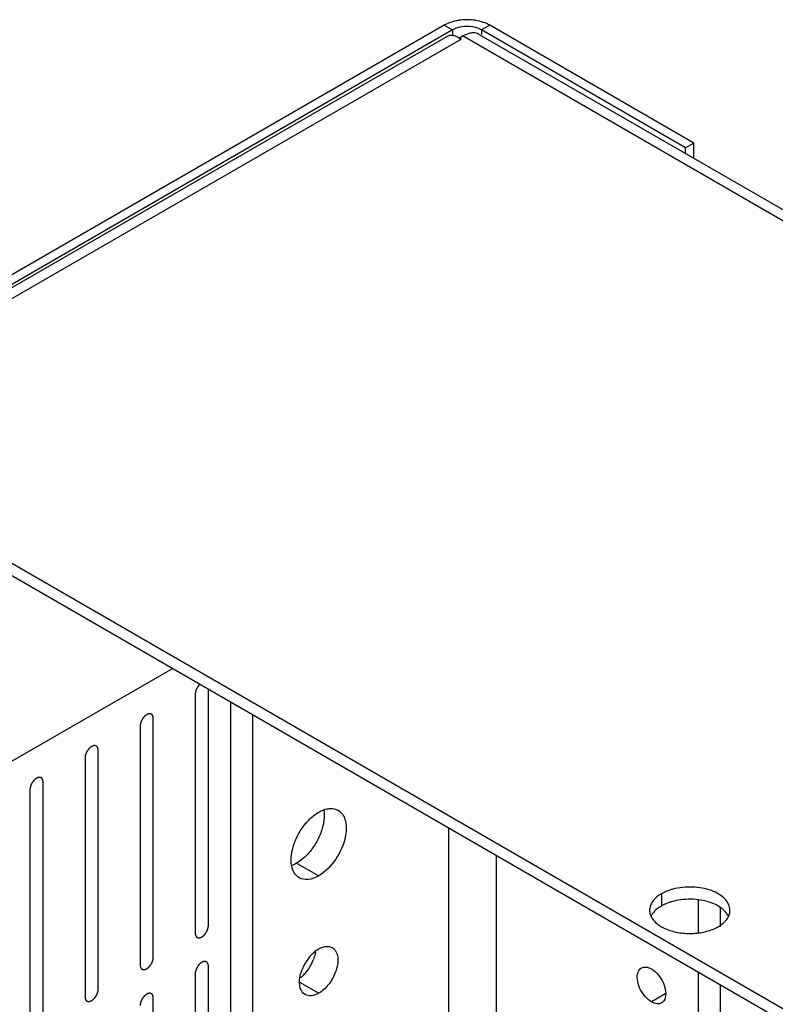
# Model space of a CAD drawing. Header units: inches. Extents: x 3 to 177, y 3 to 114.
# Tile 94 of 95: x 154.46 to 156.48, y 98.01 to 100.65. Entities that reach past the tile are written whole.
import ezdxf

# ---------------------------------------------------------------- set-up
doc = ezdxf.new("R2010")
doc.units = ezdxf.units.IN
doc.header["$LTSCALE"] = 9.973333
doc.header["$MEASUREMENT"] = 0
doc.layers.get('0').update_dxf_attribs({"linetype": 'CONTINUOUS'})
doc.layers.add('03_ALL_AXES', color=7, linetype='CONTINUOUS')
doc.layers.add('08_ALL_COSMETICS', color=7, linetype='CONTINUOUS')

msp = doc.modelspace()

# ---------------------------------------------------------------- linework, layer by layer
at = {"color": 7, "linetype": 'Continuous'}
for p, q in [((155.5943, 100.6315), (146.2879, 95.2584)), ((155.5943, 100.6315), (155.6165, 100.6187)), ((155.716, 100.6315), (155.6938, 100.6187)), ((156.2628, 100.3158), (155.716, 100.6315)), ((155.6165, 100.6187), (146.3101, 95.2457)), ((146.3594, 95.2657), (155.6028, 100.6023)), ((155.6165, 100.6187), (155.6165, 100.6023)), ((155.6448, 100.6024), (155.6349, 100.5966)), ((155.6349, 100.5966), (155.6349, 100.5942)), ((155.6391, 100.5942), (155.6349, 100.5966)), ((155.6448, 100.6024), (165.846, 94.7128)), ((155.6878, 100.6066), (165.889, 94.7171)), ((155.6938, 100.6187), (155.6938, 100.6066)), ((156.2406, 100.303), (155.6938, 100.6187)), ((146.4091, 95.2653), (155.6391, 100.5942)), ((156.2628, 100.3158), (156.2406, 100.303)), ((156.2628, 100.2746), (156.2628, 100.3158)), ((156.2406, 100.2874), (156.2406, 100.303)), ((154.8668, 98.9088), (149.0614, 95.5571)), ((155.0221, 92.1159), (155.0221, 98.8192)), ((155.081, 92.0818), (155.081, 98.7851)), ((155.6061, 91.7786), (155.6061, 98.482)), ((155.7344, 91.7046), (155.7344, 98.4079)), ((156.2741, 98.2888), (156.2741, 98.2012)), ((156.333, 98.2681), (156.333, 98.2171)), ((156.2741, 98.0963), (156.2741, 91.393)), ((156.333, 98.0623), (156.333, 91.359))]:
    msp.add_line(p, q, dxfattribs=at)
for centre, radius, start, end in [((155.6552, 100.5008), 0.1453, 81.1867, 98.8136), ((155.6552, 100.5356), 0.0923, 81.1867, 98.8136), ((155.6029, 100.532), 0.072, 63.1363, 64.7848), ((155.6004, 100.5272), 0.0774, 59.976, 63.1179)]:
    msp.add_arc(centre, radius, start, end, dxfattribs=at)
for points in [[(155.6089, 100.6382), (155.6039, 100.6364), (155.599, 100.6342), (155.5943, 100.6315)], [(155.6244, 100.6225), (155.6217, 100.6214), (155.619, 100.6202), (155.6165, 100.6187)], [(155.641, 100.6269), (155.6354, 100.626), (155.6297, 100.6245), (155.6244, 100.6225)], [(155.6995, 100.6389), (155.6924, 100.6414), (155.6849, 100.6432), (155.6774, 100.6443)]]:
    msp.add_open_spline(points, degree=3, dxfattribs=at)
for points, knots in [([(155.6329, 100.6443), (155.6308, 100.644), (155.6227, 100.6425), (155.6147, 100.6403), (155.6089, 100.6382)], [0, 0, 0, 0, 0.257481, 1, 1, 1, 1]), ([(155.6938, 100.6187), (155.6921, 100.6197), (155.6843, 100.6236), (155.6759, 100.6258), (155.6693, 100.6269)], [0, 0, 0, 0, 0.231066, 1, 1, 1, 1]), ([(155.716, 100.6315), (155.7147, 100.6322), (155.7094, 100.6351), (155.7039, 100.6374), (155.6995, 100.6389)], [0, 0, 0, 0, 0.238751, 1, 1, 1, 1]), ([(155.6028, 100.6023), (155.6068, 100.6046), (155.6151, 100.6054), (155.6254, 100.602), (155.6308, 100.599), (155.6335, 100.5971)], [0, 0, 0, 0, 0.430752, 0.694833, 1, 1, 1, 1]), ([(155.6681, 100.6105), (155.6662, 100.6103), (155.658, 100.6089), (155.6503, 100.6055), (155.6448, 100.6024)], [0, 0, 0, 0, 0.230658, 1, 1, 1, 1]), ([(155.6878, 100.6066), (155.6864, 100.6074), (155.6802, 100.6103), (155.6732, 100.611), (155.6681, 100.6105)], [0, 0, 0, 0, 0.240575, 1, 1, 1, 1])]:
    msp.add_open_spline(points, degree=3, knots=knots, dxfattribs=at)
at = {"layer": '03_ALL_AXES', "color": 7, "linetype": 'Continuous'}
for p, q in [((154.3218, 99.2561), (163.5142, 93.949)), ((154.3218, 99.2235), (163.4859, 93.9327)), ((155.1988, 98.3872), (155.2578, 98.3532)), ((156.1756, 98.305), (156.1756, 98.2724)), ((155.2064, 98.0685), (155.2578, 98.0388)), ((156.1874, 98.0377), (156.1492, 98.0157))]:
    msp.add_line(p, q, dxfattribs=at)
for centre, radius, start, end in [((156.1802, 98.2611), 0.0361, 171.4042, 180.0281), ((156.3233, 98.2611), 0.0361, 351.4042, 0.0281), ((155.3282, 98.0575), 0.1232, 141.2221, 158.7782), ((155.1285, 98.1728), 0.1232, 321.2221, 338.7782), ((155.1385, 98.1648), 0.1104, 314.204, 321.2051), ((155.1468, 98.1563), 0.0986, 309.5335, 314.1947)]:
    msp.add_arc(centre, radius, start, end, dxfattribs=at)
for points, knots in [([(155.2258, 98.4966), (155.2282, 98.4994), (155.2378, 98.5096), (155.2489, 98.5184), (155.2578, 98.5236)], [0, 0, 0, 0, 0.265662, 1, 1, 1, 1]), ([(155.2716, 98.5283), (155.272, 98.5257), (155.2732, 98.5146), (155.2723, 98.5034), (155.2708, 98.495)], [0, 0, 0, 0, 0.232633, 1, 1, 1, 1]), ([(155.2711, 98.5298), (155.2727, 98.5304), (155.2787, 98.5324), (155.2851, 98.5335), (155.2898, 98.5336)], [0, 0, 0, 0, 0.264553, 1, 1, 1, 1]), ([(155.2898, 98.5336), (155.2916, 98.5336), (155.2986, 98.5334), (155.3055, 98.5313), (155.3099, 98.5287)], [0, 0, 0, 0, 0.262582, 1, 1, 1, 1]), ([(155.3099, 98.5287), (155.3144, 98.5262), (155.3226, 98.5185), (155.3298, 98.5023), (155.3323, 98.4824), (155.331, 98.4683), (155.3297, 98.4609)], [0, 0, 0, 0, 0.206058, 0.435043, 0.699368, 1, 1, 1, 1]), ([(155.2001, 98.4582), (155.2052, 98.4686), (155.2134, 98.4819), (155.2232, 98.4938), (155.2258, 98.4966)], [0, 0, 0, 0, 0.75367, 1, 1, 1, 1]), ([(155.2708, 98.495), (155.2701, 98.4914), (155.2669, 98.4768), (155.2615, 98.4628), (155.2565, 98.4526)], [0, 0, 0, 0, 0.239985, 1, 1, 1, 1]), ([(155.3297, 98.4609), (155.3257, 98.4387), (155.3077, 98.3972), (155.2764, 98.3639), (155.2578, 98.3532)], [0, 0, 0, 0, 0.512472, 1, 1, 1, 1]), ([(155.1858, 98.4158), (155.1865, 98.4193), (155.1897, 98.4339), (155.1951, 98.448), (155.2001, 98.4582)], [0, 0, 0, 0, 0.239985, 1, 1, 1, 1]), ([(155.2565, 98.4526), (155.2514, 98.4421), (155.2432, 98.4289), (155.2334, 98.417), (155.2309, 98.4141)], [0, 0, 0, 0, 0.75367, 1, 1, 1, 1]), ([(155.185, 98.3825), (155.1846, 98.385), (155.1834, 98.3961), (155.1843, 98.4074), (155.1858, 98.4158)], [0, 0, 0, 0, 0.232633, 1, 1, 1, 1]), ([(155.2056, 98.348), (155.2001, 98.3512), (155.1902, 98.3617), (155.1861, 98.3752), (155.185, 98.3825)], [0, 0, 0, 0, 0.463491, 1, 1, 1, 1]), ([(155.217, 98.4004), (155.2156, 98.3991), (155.2098, 98.3943), (155.2036, 98.39), (155.1988, 98.3872)], [0, 0, 0, 0, 0.260856, 1, 1, 1, 1]), ([(155.2578, 98.3532), (155.2491, 98.3482), (155.2319, 98.3411), (155.2126, 98.344), (155.2056, 98.348)], [0, 0, 0, 0, 0.550513, 1, 1, 1, 1]), ([(156.1756, 98.305), (156.173, 98.3036), (156.1639, 98.2977), (156.1557, 98.29), (156.1513, 98.2834)], [0, 0, 0, 0, 0.272372, 1, 1, 1, 1]), ([(156.2062, 98.3174), (156.2034, 98.3167), (156.1929, 98.3135), (156.1826, 98.3091), (156.1756, 98.305)], [0, 0, 0, 0, 0.263268, 1, 1, 1, 1]), ([(156.3594, 98.2611), (156.3594, 98.2664), (156.3568, 98.2776), (156.3461, 98.2923), (156.3299, 98.3048), (156.3011, 98.3182), (156.2585, 98.3255), (156.2232, 98.322), (156.2062, 98.3174)], [0, 0, 0, 0, 0.087232, 0.184044, 0.295672, 0.422614, 0.708159, 1, 1, 1, 1]), ([(156.1513, 98.2834), (156.1504, 98.2821), (156.1472, 98.2769), (156.1452, 98.271), (156.1445, 98.2665)], [0, 0, 0, 0, 0.262095, 1, 1, 1, 1]), ([(156.186, 98.2777), (156.1851, 98.2773), (156.1816, 98.2756), (156.1781, 98.2738), (156.1756, 98.2724)], [0, 0, 0, 0, 0.256085, 1, 1, 1, 1]), ([(156.2062, 98.2848), (156.2045, 98.2843), (156.1976, 98.2823), (156.1909, 98.2798), (156.186, 98.2777)], [0, 0, 0, 0, 0.257361, 1, 1, 1, 1]), ([(156.3135, 98.2794), (156.297, 98.286), (156.2607, 98.293), (156.224, 98.2896), (156.2062, 98.2848)], [0, 0, 0, 0, 0.492405, 1, 1, 1, 1]), ([(156.3399, 98.2641), (156.3381, 98.2656), (156.3299, 98.2717), (156.3207, 98.2764), (156.3135, 98.2794)], [0, 0, 0, 0, 0.233874, 1, 1, 1, 1]), ([(156.1441, 98.2611), (156.1441, 98.2596), (156.1445, 98.2535), (156.1464, 98.2475), (156.1485, 98.2434)], [0, 0, 0, 0, 0.244781, 1, 1, 1, 1]), ([(156.1542, 98.2547), (156.1535, 98.2538), (156.1508, 98.2504), (156.1487, 98.2466), (156.1474, 98.2437)], [0, 0, 0, 0, 0.259767, 1, 1, 1, 1]), ([(156.1756, 98.2724), (156.1734, 98.2711), (156.1656, 98.2662), (156.1584, 98.26), (156.1542, 98.2547)], [0, 0, 0, 0, 0.268125, 1, 1, 1, 1]), ([(156.355, 98.2461), (156.3541, 98.2477), (156.3501, 98.2545), (156.3446, 98.2603), (156.3399, 98.2641)], [0, 0, 0, 0, 0.234163, 1, 1, 1, 1]), ([(156.1485, 98.2434), (156.1494, 98.2418), (156.1534, 98.235), (156.1589, 98.2293), (156.1635, 98.2254)], [0, 0, 0, 0, 0.234163, 1, 1, 1, 1]), ([(156.1635, 98.2254), (156.1654, 98.2239), (156.1736, 98.2178), (156.1827, 98.2131), (156.19, 98.2102)], [0, 0, 0, 0, 0.233874, 1, 1, 1, 1]), ([(156.3279, 98.2171), (156.3311, 98.219), (156.3424, 98.2264), (156.3522, 98.2369), (156.3561, 98.2458)], [0, 0, 0, 0, 0.279986, 1, 1, 1, 1]), ([(156.19, 98.2102), (156.2008, 98.2058), (156.2244, 98.1997), (156.2609, 98.198), (156.2964, 98.2032), (156.3183, 98.2116), (156.3279, 98.2171)], [0, 0, 0, 0, 0.247189, 0.509886, 0.767303, 1, 1, 1, 1]), ([(155.2321, 98.1347), (155.2332, 98.1362), (155.2379, 98.1416), (155.243, 98.1467), (155.2471, 98.15)], [0, 0, 0, 0, 0.25786, 1, 1, 1, 1]), ([(155.2491, 98.1489), (155.2488, 98.1472), (155.2474, 98.1402), (155.2453, 98.1333), (155.2433, 98.1282)], [0, 0, 0, 0, 0.241662, 1, 1, 1, 1]), ([(155.2578, 98.1575), (155.2599, 98.1587), (155.2679, 98.1628), (155.277, 98.1649), (155.2835, 98.1644)], [0, 0, 0, 0, 0.277752, 1, 1, 1, 1]), ([(155.2941, 98.1611), (155.2981, 98.1588), (155.3054, 98.1508), (155.3098, 98.1343), (155.3088, 98.1147), (155.305, 98.1011), (155.3023, 98.0942)], [0, 0, 0, 0, 0.193682, 0.420709, 0.692081, 1, 1, 1, 1]), ([(155.2075, 98.0814), (155.2078, 98.0832), (155.2092, 98.0902), (155.2113, 98.0971), (155.2133, 98.1021)], [0, 0, 0, 0, 0.241662, 1, 1, 1, 1]), ([(155.3023, 98.0942), (155.2977, 98.0825), (155.2856, 98.0614), (155.2677, 98.0446), (155.2578, 98.0388)], [0, 0, 0, 0, 0.522775, 1, 1, 1, 1]), ([(156.1301, 98.0326), (156.125, 98.039), (156.1167, 98.0528), (156.1104, 98.0743), (156.1109, 98.0938), (156.1179, 98.1041), (156.1222, 98.1066)], [0, 0, 0, 0, 0.300903, 0.584207, 0.817574, 1, 1, 1, 1]), ([(156.1222, 98.1066), (156.1258, 98.1087), (156.1358, 98.1101), (156.1447, 98.1065), (156.1492, 98.1039)], [0, 0, 0, 0, 0.45002, 1, 1, 1, 1]), ([(156.1492, 98.1039), (156.1566, 98.0996), (156.1699, 98.0871), (156.1831, 98.064), (156.189, 98.04), (156.186, 98.024), (156.1823, 98.0187)], [0, 0, 0, 0, 0.258394, 0.541451, 0.799846, 1, 1, 1, 1]), ([(155.2214, 98.0352), (155.2151, 98.0389), (155.2052, 98.0547), (155.2059, 98.072), (155.2075, 98.0814)], [0, 0, 0, 0, 0.433079, 1, 1, 1, 1]), ([(155.2578, 98.0388), (155.2518, 98.0354), (155.2398, 98.0304), (155.2263, 98.0324), (155.2214, 98.0352)], [0, 0, 0, 0, 0.549981, 1, 1, 1, 1]), ([(156.1492, 98.0157), (156.1475, 98.0167), (156.1404, 98.0214), (156.1342, 98.0275), (156.1301, 98.0326)], [0, 0, 0, 0, 0.231048, 1, 1, 1, 1]), ([(156.1683, 98.0106), (156.1668, 98.0105), (156.1601, 98.0106), (156.1537, 98.0131), (156.1492, 98.0157)], [0, 0, 0, 0, 0.225557, 1, 1, 1, 1])]:
    msp.add_open_spline(points, degree=3, knots=knots, dxfattribs=at)
for points in [[(155.2578, 98.5236), (155.262, 98.526), (155.2665, 98.5282), (155.2711, 98.5298)], [(155.2309, 98.4141), (155.2266, 98.4093), (155.2219, 98.4046), (155.217, 98.4004)], [(155.1988, 98.3872), (155.1946, 98.3847), (155.1901, 98.3826), (155.1855, 98.3809)], [(156.3561, 98.2458), (156.3575, 98.2489), (156.3585, 98.2523), (156.359, 98.2557)], [(155.2471, 98.15), (155.2505, 98.1528), (155.254, 98.1553), (155.2578, 98.1575)], [(155.2835, 98.1644), (155.2872, 98.1641), (155.2909, 98.1629), (155.2941, 98.1611)], [(156.1762, 98.013), (156.1738, 98.0116), (156.171, 98.0108), (156.1683, 98.0106)], [(156.1823, 98.0187), (156.1807, 98.0164), (156.1786, 98.0144), (156.1762, 98.013)]]:
    msp.add_open_spline(points, degree=3, dxfattribs=at)
at = {"layer": '08_ALL_COSMETICS', "color": 7, "linetype": 'Continuous'}
for p, q in [((154.9271, 98.8394), (154.9271, 98.1998)), ((154.9624, 98.2202), (154.9624, 98.8536)), ((154.7795, 98.7542), (154.7795, 98.1146)), ((154.8149, 98.135), (154.8149, 98.7746)), ((154.6673, 98.0498), (154.6673, 98.6894)), ((154.632, 98.669), (154.632, 98.0294)), ((154.5198, 97.9647), (154.5198, 98.6043)), ((154.4844, 98.5838), (154.4844, 97.9442)), ((154.9271, 98.0909), (154.9271, 97.4514)), ((154.9624, 97.4718), (154.9624, 98.1114)), ((154.8149, 97.3866), (154.8149, 98.0262))]:
    msp.add_line(p, q, dxfattribs=at)
for points, knots in [([(154.94, 98.8665), (154.9396, 98.8661), (154.9387, 98.8652), (154.9377, 98.8641), (154.937, 98.8634), (154.9367, 98.8631), (154.9365, 98.8629), (154.9363, 98.8627), (154.936, 98.8622), (154.9355, 98.8615), (154.9349, 98.8607), (154.9343, 98.8599), (154.9338, 98.8592), (154.9335, 98.8588), (154.9333, 98.8585), (154.9331, 98.8582), (154.9329, 98.8578), (154.9324, 98.8569), (154.9318, 98.8559), (154.9313, 98.8549), (154.9309, 98.8543), (154.9307, 98.8538), (154.9305, 98.8534), (154.9302, 98.8528), (154.9298, 98.8517), (154.9294, 98.8506), (154.929, 98.8497), (154.9289, 98.8493), (154.9287, 98.849), (154.9287, 98.8487), (154.9285, 98.8482), (154.9283, 98.8474), (154.9281, 98.8465), (154.9279, 98.8456), (154.9277, 98.8448), (154.9275, 98.8443), (154.9275, 98.844), (154.9275, 98.8437), (154.9274, 98.8433), (154.9274, 98.8424), (154.9272, 98.8411), (154.9271, 98.84), (154.9271, 98.8394)], [0, 0, 0, 0, 0.0625, 0.125, 0.140625, 0.15625, 0.164062, 0.171875, 0.1875, 0.21875, 0.25, 0.28125, 0.3125, 0.328125, 0.335938, 0.34375, 0.359375, 0.375, 0.4375, 0.46875, 0.484375, 0.5, 0.515625, 0.53125, 0.5625, 0.625, 0.640625, 0.65625, 0.664062, 0.671875, 0.6875, 0.71875, 0.75, 0.78125, 0.8125, 0.828125, 0.835938, 0.84375, 0.859375, 0.875, 0.9375, 1, 1, 1, 1]), ([(154.8149, 98.7746), (154.8149, 98.7749), (154.8148, 98.7756), (154.8147, 98.7765), (154.8146, 98.7773), (154.8146, 98.7779), (154.8146, 98.7782), (154.8146, 98.7784), (154.8145, 98.7786), (154.8144, 98.7789), (154.8143, 98.7793), (154.814, 98.78), (154.8138, 98.7807), (154.8137, 98.7812), (154.8136, 98.7814), (154.8136, 98.7816), (154.8134, 98.7818), (154.8133, 98.782), (154.8131, 98.7824), (154.8127, 98.7829), (154.8124, 98.7835), (154.8122, 98.7838), (154.812, 98.7841), (154.8119, 98.7842), (154.8118, 98.7843), (154.8116, 98.7845), (154.8113, 98.7848), (154.8108, 98.7851), (154.8104, 98.7855), (154.81, 98.7858), (154.8098, 98.786), (154.8097, 98.7861), (154.8095, 98.7861), (154.8093, 98.7862), (154.809, 98.7863), (154.8087, 98.7864), (154.8083, 98.7866), (154.8078, 98.7868), (154.8074, 98.7869), (154.8072, 98.787), (154.807, 98.7871), (154.8068, 98.7871), (154.8066, 98.7871), (154.8062, 98.7871), (154.8055, 98.7871), (154.8049, 98.7872), (154.8044, 98.7872), (154.8042, 98.7872), (154.804, 98.7872), (154.8038, 98.7871), (154.8035, 98.7871), (154.803, 98.787), (154.8023, 98.7868), (154.8017, 98.7867), (154.8012, 98.7866), (154.8009, 98.7865), (154.8007, 98.7865), (154.8005, 98.7863), (154.8002, 98.7862), (154.7997, 98.786), (154.799, 98.7856), (154.7982, 98.7853), (154.7977, 98.7851), (154.7974, 98.7849), (154.7972, 98.7848), (154.797, 98.7847), (154.7967, 98.7845), (154.7962, 98.7841), (154.7955, 98.7837), (154.7948, 98.7832), (154.7943, 98.7828), (154.794, 98.7826), (154.7938, 98.7825), (154.7936, 98.7823), (154.7933, 98.782), (154.7928, 98.7816), (154.7921, 98.7809), (154.7914, 98.7803), (154.7909, 98.7799), (154.7907, 98.7796), (154.7905, 98.7794), (154.7903, 98.7792), (154.79, 98.7789), (154.7896, 98.7783), (154.7889, 98.7776), (154.7883, 98.7768), (154.7879, 98.7763), (154.7876, 98.776), (154.7874, 98.7758), (154.7873, 98.7755), (154.787, 98.7752), (154.7866, 98.7746), (154.7861, 98.7737), (154.7855, 98.7728), (154.7851, 98.7722), (154.7849, 98.7719), (154.7847, 98.7716), (154.7846, 98.7714), (154.7844, 98.771), (154.7841, 98.7704), (154.7836, 98.7695), (154.7832, 98.7686), (154.7828, 98.7679), (154.7827, 98.7676), (154.7825, 98.7673), (154.7824, 98.767), (154.7823, 98.7666), (154.782, 98.766), (154.7817, 98.7651), (154.7814, 98.7641), (154.7811, 98.7635), (154.781, 98.7631), (154.7809, 98.7628), (154.7808, 98.7626), (154.7807, 98.7622), (154.7806, 98.7616), (154.7804, 98.7606), (154.7802, 98.7597), (154.78, 98.7591), (154.7799, 98.7587), (154.7799, 98.7585), (154.7799, 98.7582), (154.7798, 98.7578), (154.7798, 98.7572), (154.7797, 98.7563), (154.7796, 98.7553), (154.7796, 98.7546), (154.7795, 98.7542)], [0, 0, 0, 0, 0.015625, 0.03125, 0.046875, 0.054688, 0.058594, 0.0625, 0.066406, 0.070312, 0.078125, 0.09375, 0.109375, 0.117188, 0.121094, 0.125, 0.128906, 0.132812, 0.140625, 0.15625, 0.171875, 0.179688, 0.183594, 0.1875, 0.191406, 0.195312, 0.203125, 0.21875, 0.234375, 0.242188, 0.246094, 0.25, 0.253906, 0.257812, 0.265625, 0.273438, 0.28125, 0.296875, 0.304688, 0.308594, 0.3125, 0.316406, 0.320312, 0.328125, 0.34375, 0.359375, 0.367188, 0.371094, 0.375, 0.378906, 0.382812, 0.390625, 0.40625, 0.421875, 0.429688, 0.433594, 0.4375, 0.441406, 0.445312, 0.453125, 0.46875, 0.484375, 0.492188, 0.496094, 0.5, 0.503906, 0.507812, 0.515625, 0.53125, 0.546875, 0.554688, 0.558594, 0.5625, 0.566406, 0.570312, 0.578125, 0.59375, 0.609375, 0.617188, 0.621094, 0.625, 0.628906, 0.632812, 0.640625, 0.65625, 0.671875, 0.679688, 0.683594, 0.6875, 0.691406, 0.695312, 0.703125, 0.71875, 0.734375, 0.742188, 0.746094, 0.75, 0.753906, 0.757812, 0.765625, 0.78125, 0.796875, 0.804688, 0.808594, 0.8125, 0.816406, 0.820312, 0.828125, 0.84375, 0.859375, 0.867188, 0.871094, 0.875, 0.878906, 0.882812, 0.890625, 0.90625, 0.921875, 0.929688, 0.933594, 0.9375, 0.941406, 0.945312, 0.953125, 0.96875, 0.984375, 1, 1, 1, 1]), ([(154.6673, 98.6894), (154.6673, 98.6898), (154.6672, 98.6904), (154.6672, 98.6913), (154.6671, 98.6921), (154.667, 98.6927), (154.667, 98.693), (154.667, 98.6932), (154.6669, 98.6934), (154.6669, 98.6937), (154.6667, 98.6942), (154.6665, 98.6948), (154.6663, 98.6955), (154.6661, 98.696), (154.6661, 98.6962), (154.666, 98.6965), (154.6659, 98.6966), (154.6658, 98.6968), (154.6655, 98.6972), (154.6652, 98.6977), (154.6649, 98.6983), (154.6646, 98.6987), (154.6645, 98.6989), (154.6644, 98.699), (154.6642, 98.6991), (154.6641, 98.6993), (154.6637, 98.6996), (154.6633, 98.7), (154.6628, 98.7003), (154.6625, 98.7006), (154.6623, 98.7008), (154.6622, 98.7009), (154.662, 98.7009), (154.6618, 98.701), (154.6615, 98.7011), (154.6612, 98.7013), (154.6607, 98.7014), (154.6603, 98.7016), (154.6599, 98.7017), (154.6597, 98.7018), (154.6595, 98.7019), (154.6593, 98.7019), (154.659, 98.7019), (154.6586, 98.7019), (154.658, 98.7019), (154.6573, 98.702), (154.6569, 98.702), (154.6566, 98.702), (154.6565, 98.702), (154.6562, 98.702), (154.656, 98.7019), (154.6555, 98.7018), (154.6548, 98.7016), (154.6541, 98.7015), (154.6536, 98.7014), (154.6534, 98.7013), (154.6532, 98.7013), (154.6529, 98.7012), (154.6526, 98.701), (154.6521, 98.7008), (154.6514, 98.7005), (154.6507, 98.7001), (154.6502, 98.6999), (154.6499, 98.6997), (154.6497, 98.6997), (154.6494, 98.6995), (154.6492, 98.6993), (154.6487, 98.699), (154.6479, 98.6985), (154.6472, 98.698), (154.6467, 98.6976), (154.6464, 98.6974), (154.6462, 98.6973), (154.646, 98.6971), (154.6457, 98.6968), (154.6453, 98.6964), (154.6446, 98.6957), (154.6439, 98.6951), (154.6434, 98.6947), (154.6431, 98.6944), (154.6429, 98.6942), (154.6427, 98.694), (154.6425, 98.6937), (154.642, 98.6932), (154.6414, 98.6924), (154.6408, 98.6916), (154.6403, 98.6911), (154.6401, 98.6908), (154.6399, 98.6906), (154.6397, 98.6903), (154.6395, 98.69), (154.6391, 98.6894), (154.6385, 98.6885), (154.638, 98.6877), (154.6376, 98.6871), (154.6373, 98.6867), (154.6371, 98.6865), (154.637, 98.6862), (154.6368, 98.6858), (154.6365, 98.6852), (154.6361, 98.6843), (154.6356, 98.6834), (154.6353, 98.6827), (154.6351, 98.6824), (154.635, 98.6821), (154.6349, 98.6818), (154.6347, 98.6815), (154.6345, 98.6808), (154.6342, 98.6799), (154.6338, 98.679), (154.6336, 98.6783), (154.6334, 98.6779), (154.6333, 98.6777), (154.6333, 98.6774), (154.6332, 98.677), (154.633, 98.6764), (154.6328, 98.6755), (154.6326, 98.6745), (154.6325, 98.6739), (154.6324, 98.6735), (154.6323, 98.6733), (154.6323, 98.673), (154.6323, 98.6726), (154.6322, 98.672), (154.6322, 98.6711), (154.6321, 98.6701), (154.632, 98.6694), (154.632, 98.669)], [0, 0, 0, 0, 0.015625, 0.03125, 0.046875, 0.054688, 0.058594, 0.0625, 0.066406, 0.070312, 0.078125, 0.09375, 0.109375, 0.117188, 0.121094, 0.125, 0.128906, 0.132812, 0.140625, 0.15625, 0.171875, 0.179688, 0.183594, 0.1875, 0.191406, 0.195312, 0.203125, 0.21875, 0.234375, 0.242188, 0.246094, 0.25, 0.253906, 0.257812, 0.265625, 0.273438, 0.28125, 0.296875, 0.304688, 0.308594, 0.3125, 0.316406, 0.320312, 0.328125, 0.34375, 0.359375, 0.367188, 0.371094, 0.375, 0.378906, 0.382812, 0.390625, 0.40625, 0.421875, 0.429688, 0.433594, 0.4375, 0.441406, 0.445312, 0.453125, 0.46875, 0.484375, 0.492188, 0.496094, 0.5, 0.503906, 0.507812, 0.515625, 0.53125, 0.546875, 0.554688, 0.558594, 0.5625, 0.566406, 0.570312, 0.578125, 0.59375, 0.609375, 0.617188, 0.621094, 0.625, 0.628906, 0.632812, 0.640625, 0.65625, 0.671875, 0.679688, 0.683594, 0.6875, 0.691406, 0.695312, 0.703125, 0.71875, 0.734375, 0.742188, 0.746094, 0.75, 0.753906, 0.757812, 0.765625, 0.78125, 0.796875, 0.804688, 0.808594, 0.8125, 0.816406, 0.820312, 0.828125, 0.84375, 0.859375, 0.867188, 0.871094, 0.875, 0.878906, 0.882812, 0.890625, 0.90625, 0.921875, 0.929688, 0.933594, 0.9375, 0.941406, 0.945312, 0.953125, 0.96875, 0.984375, 1, 1, 1, 1]), ([(154.5198, 98.6043), (154.5198, 98.6046), (154.5197, 98.6052), (154.5196, 98.6061), (154.5195, 98.6069), (154.5195, 98.6075), (154.5195, 98.6078), (154.5195, 98.608), (154.5194, 98.6082), (154.5193, 98.6085), (154.5192, 98.609), (154.519, 98.6096), (154.5187, 98.6103), (154.5186, 98.6108), (154.5185, 98.6111), (154.5185, 98.6113), (154.5183, 98.6114), (154.5182, 98.6116), (154.518, 98.612), (154.5176, 98.6126), (154.5173, 98.6131), (154.5171, 98.6135), (154.5169, 98.6137), (154.5168, 98.6139), (154.5167, 98.614), (154.5165, 98.6141), (154.5162, 98.6144), (154.5157, 98.6148), (154.5153, 98.6152), (154.5149, 98.6154), (154.5147, 98.6156), (154.5146, 98.6157), (154.5144, 98.6158), (154.5142, 98.6158), (154.5139, 98.6159), (154.5136, 98.6161), (154.5132, 98.6162), (154.5127, 98.6164), (154.5123, 98.6165), (154.5121, 98.6166), (154.5119, 98.6167), (154.5117, 98.6167), (154.5115, 98.6167), (154.5111, 98.6167), (154.5104, 98.6168), (154.5098, 98.6168), (154.5093, 98.6168), (154.5091, 98.6168), (154.5089, 98.6168), (154.5087, 98.6168), (154.5084, 98.6167), (154.5079, 98.6166), (154.5073, 98.6164), (154.5066, 98.6163), (154.5061, 98.6162), (154.5058, 98.6161), (154.5056, 98.6161), (154.5054, 98.616), (154.5051, 98.6158), (154.5046, 98.6156), (154.5039, 98.6153), (154.5031, 98.6149), (154.5026, 98.6147), (154.5023, 98.6146), (154.5021, 98.6145), (154.5019, 98.6143), (154.5016, 98.6141), (154.5011, 98.6138), (154.5004, 98.6133), (154.4997, 98.6128), (154.4992, 98.6124), (154.4989, 98.6122), (154.4987, 98.6121), (154.4985, 98.6119), (154.4982, 98.6116), (154.4977, 98.6112), (154.497, 98.6106), (154.4963, 98.6099), (154.4959, 98.6095), (154.4956, 98.6092), (154.4954, 98.609), (154.4952, 98.6088), (154.4949, 98.6085), (154.4945, 98.608), (154.4938, 98.6072), (154.4932, 98.6065), (154.4928, 98.6059), (154.4925, 98.6056), (154.4923, 98.6054), (154.4922, 98.6051), (154.4919, 98.6048), (154.4915, 98.6042), (154.491, 98.6033), (154.4904, 98.6025), (154.49, 98.6019), (154.4898, 98.6015), (154.4896, 98.6013), (154.4895, 98.601), (154.4893, 98.6006), (154.489, 98.6), (154.4885, 98.5991), (154.4881, 98.5982), (154.4877, 98.5976), (154.4876, 98.5972), (154.4874, 98.5969), (154.4873, 98.5966), (154.4872, 98.5963), (154.4869, 98.5956), (154.4866, 98.5947), (154.4863, 98.5938), (154.486, 98.5931), (154.4859, 98.5928), (154.4858, 98.5925), (154.4857, 98.5922), (154.4856, 98.5918), (154.4855, 98.5912), (154.4853, 98.5903), (154.4851, 98.5894), (154.4849, 98.5887), (154.4848, 98.5884), (154.4848, 98.5881), (154.4848, 98.5878), (154.4847, 98.5875), (154.4847, 98.5868), (154.4846, 98.586), (154.4845, 98.5849), (154.4845, 98.5842), (154.4844, 98.5838)], [0, 0, 0, 0, 0.015625, 0.03125, 0.046875, 0.054688, 0.058594, 0.0625, 0.066406, 0.070312, 0.078125, 0.09375, 0.109375, 0.117188, 0.121094, 0.125, 0.128906, 0.132812, 0.140625, 0.15625, 0.171875, 0.179688, 0.183594, 0.1875, 0.191406, 0.195312, 0.203125, 0.21875, 0.234375, 0.242188, 0.246094, 0.25, 0.253906, 0.257812, 0.265625, 0.273438, 0.28125, 0.296875, 0.304688, 0.308594, 0.3125, 0.316406, 0.320312, 0.328125, 0.34375, 0.359375, 0.367188, 0.371094, 0.375, 0.378906, 0.382812, 0.390625, 0.40625, 0.421875, 0.429688, 0.433594, 0.4375, 0.441406, 0.445312, 0.453125, 0.46875, 0.484375, 0.492188, 0.496094, 0.5, 0.503906, 0.507812, 0.515625, 0.53125, 0.546875, 0.554688, 0.558594, 0.5625, 0.566406, 0.570312, 0.578125, 0.59375, 0.609375, 0.617188, 0.621094, 0.625, 0.628906, 0.632812, 0.640625, 0.65625, 0.671875, 0.679688, 0.683594, 0.6875, 0.691406, 0.695312, 0.703125, 0.71875, 0.734375, 0.742188, 0.746094, 0.75, 0.753906, 0.757812, 0.765625, 0.78125, 0.796875, 0.804688, 0.808594, 0.8125, 0.816406, 0.820312, 0.828125, 0.84375, 0.859375, 0.867188, 0.871094, 0.875, 0.878906, 0.882812, 0.890625, 0.90625, 0.921875, 0.929688, 0.933594, 0.9375, 0.941406, 0.945312, 0.953125, 0.96875, 0.984375, 1, 1, 1, 1]), ([(154.9271, 98.1998), (154.9271, 98.1995), (154.9272, 98.1989), (154.9272, 98.1979), (154.9273, 98.1971), (154.9274, 98.1966), (154.9274, 98.1963), (154.9274, 98.196), (154.9275, 98.1958), (154.9276, 98.1956), (154.9277, 98.1951), (154.9279, 98.1944), (154.9281, 98.1937), (154.9283, 98.1933), (154.9284, 98.193), (154.9284, 98.1928), (154.9285, 98.1926), (154.9286, 98.1924), (154.9289, 98.1921), (154.9292, 98.1915), (154.9296, 98.191), (154.9298, 98.1906), (154.9299, 98.1904), (154.93, 98.1902), (154.9302, 98.1901), (154.9304, 98.1899), (154.9307, 98.1897), (154.9311, 98.1893), (154.9316, 98.1889), (154.9319, 98.1886), (154.9321, 98.1885), (154.9322, 98.1884), (154.9324, 98.1883), (154.9326, 98.1882), (154.9329, 98.1881), (154.9333, 98.188), (154.9337, 98.1878), (154.9341, 98.1877), (154.9345, 98.1875), (154.9348, 98.1874), (154.9349, 98.1874), (154.9351, 98.1874), (154.9354, 98.1874), (154.9358, 98.1873), (154.9364, 98.1873), (154.9371, 98.1873), (154.9375, 98.1873), (154.9378, 98.1873), (154.938, 98.1872), (154.9382, 98.1873), (154.9384, 98.1874), (154.9389, 98.1875), (154.9396, 98.1876), (154.9403, 98.1878), (154.9408, 98.1879), (154.9411, 98.1879), (154.9413, 98.188), (154.9415, 98.1881), (154.9418, 98.1882), (154.9423, 98.1885), (154.943, 98.1888), (154.9437, 98.1891), (154.9442, 98.1894), (154.9445, 98.1895), (154.9448, 98.1896), (154.945, 98.1898), (154.9453, 98.1899), (154.9458, 98.1903), (154.9465, 98.1908), (154.9472, 98.1913), (154.9477, 98.1916), (154.948, 98.1918), (154.9482, 98.192), (154.9484, 98.1922), (154.9487, 98.1924), (154.9492, 98.1929), (154.9498, 98.1935), (154.9505, 98.1941), (154.951, 98.1946), (154.9513, 98.1948), (154.9515, 98.195), (154.9517, 98.1953), (154.9519, 98.1956), (154.9524, 98.1961), (154.953, 98.1968), (154.9536, 98.1976), (154.9541, 98.1981), (154.9543, 98.1984), (154.9545, 98.1987), (154.9547, 98.1989), (154.9549, 98.1993), (154.9553, 98.1999), (154.9559, 98.2007), (154.9565, 98.2016), (154.9569, 98.2022), (154.9571, 98.2025), (154.9573, 98.2028), (154.9574, 98.2031), (154.9576, 98.2034), (154.9579, 98.2041), (154.9584, 98.205), (154.9588, 98.2059), (154.9591, 98.2065), (154.9593, 98.2069), (154.9595, 98.2071), (154.9595, 98.2074), (154.9597, 98.2078), (154.9599, 98.2084), (154.9603, 98.2094), (154.9606, 98.2103), (154.9608, 98.2109), (154.961, 98.2113), (154.9611, 98.2116), (154.9611, 98.2119), (154.9612, 98.2122), (154.9614, 98.2129), (154.9616, 98.2138), (154.9618, 98.2147), (154.9619, 98.2153), (154.962, 98.2157), (154.9621, 98.216), (154.9621, 98.2163), (154.9621, 98.2166), (154.9622, 98.2172), (154.9623, 98.2181), (154.9623, 98.2192), (154.9624, 98.2199), (154.9624, 98.2202)], [0, 0, 0, 0, 0.015625, 0.03125, 0.046875, 0.054688, 0.058594, 0.0625, 0.066406, 0.070312, 0.078125, 0.09375, 0.109375, 0.117188, 0.121094, 0.125, 0.128906, 0.132812, 0.140625, 0.15625, 0.171875, 0.179688, 0.183594, 0.1875, 0.191406, 0.195312, 0.203125, 0.21875, 0.234375, 0.242188, 0.246094, 0.25, 0.253906, 0.257812, 0.265625, 0.273438, 0.28125, 0.296875, 0.304688, 0.308594, 0.3125, 0.316406, 0.320312, 0.328125, 0.34375, 0.359375, 0.367188, 0.371094, 0.375, 0.378906, 0.382812, 0.390625, 0.40625, 0.421875, 0.429688, 0.433594, 0.4375, 0.441406, 0.445312, 0.453125, 0.46875, 0.484375, 0.492188, 0.496094, 0.5, 0.503906, 0.507812, 0.515625, 0.53125, 0.546875, 0.554688, 0.558594, 0.5625, 0.566406, 0.570312, 0.578125, 0.59375, 0.609375, 0.617188, 0.621094, 0.625, 0.628906, 0.632812, 0.640625, 0.65625, 0.671875, 0.679688, 0.683594, 0.6875, 0.691406, 0.695312, 0.703125, 0.71875, 0.734375, 0.742188, 0.746094, 0.75, 0.753906, 0.757812, 0.765625, 0.78125, 0.796875, 0.804688, 0.808594, 0.8125, 0.816406, 0.820312, 0.828125, 0.84375, 0.859375, 0.867188, 0.871094, 0.875, 0.878906, 0.882812, 0.890625, 0.90625, 0.921875, 0.929688, 0.933594, 0.9375, 0.941406, 0.945312, 0.953125, 0.96875, 0.984375, 1, 1, 1, 1]), ([(154.7795, 98.1146), (154.7796, 98.1143), (154.7796, 98.1137), (154.7797, 98.1127), (154.7798, 98.112), (154.7798, 98.1114), (154.7798, 98.1111), (154.7799, 98.1108), (154.7799, 98.1107), (154.78, 98.1104), (154.7802, 98.1099), (154.7804, 98.1092), (154.7806, 98.1086), (154.7807, 98.1081), (154.7808, 98.1078), (154.7809, 98.1076), (154.781, 98.1075), (154.7811, 98.1072), (154.7813, 98.1069), (154.7817, 98.1063), (154.782, 98.1058), (154.7822, 98.1054), (154.7824, 98.1052), (154.7825, 98.105), (154.7826, 98.1049), (154.7828, 98.1048), (154.7831, 98.1045), (154.7836, 98.1041), (154.7841, 98.1037), (154.7844, 98.1034), (154.7846, 98.1033), (154.7847, 98.1032), (154.7849, 98.1031), (154.7851, 98.103), (154.7854, 98.1029), (154.7857, 98.1028), (154.7861, 98.1026), (154.7866, 98.1025), (154.787, 98.1023), (154.7872, 98.1023), (154.7874, 98.1022), (154.7876, 98.1022), (154.7878, 98.1022), (154.7883, 98.1022), (154.7889, 98.1021), (154.7895, 98.1021), (154.79, 98.1021), (154.7902, 98.1021), (154.7904, 98.102), (154.7906, 98.1021), (154.7909, 98.1022), (154.7914, 98.1023), (154.7921, 98.1024), (154.7927, 98.1026), (154.7932, 98.1027), (154.7935, 98.1028), (154.7937, 98.1028), (154.7939, 98.1029), (154.7942, 98.103), (154.7947, 98.1033), (154.7955, 98.1036), (154.7962, 98.1039), (154.7967, 98.1042), (154.797, 98.1043), (154.7972, 98.1044), (154.7974, 98.1046), (154.7977, 98.1048), (154.7982, 98.1051), (154.7989, 98.1056), (154.7996, 98.1061), (154.8001, 98.1064), (154.8004, 98.1066), (154.8006, 98.1068), (154.8008, 98.107), (154.8011, 98.1072), (154.8016, 98.1077), (154.8023, 98.1083), (154.803, 98.109), (154.8035, 98.1094), (154.8037, 98.1097), (154.8039, 98.1098), (154.8041, 98.1101), (154.8044, 98.1104), (154.8048, 98.1109), (154.8055, 98.1117), (154.8061, 98.1124), (154.8065, 98.1129), (154.8068, 98.1133), (154.807, 98.1135), (154.8072, 98.1137), (154.8074, 98.1141), (154.8078, 98.1147), (154.8083, 98.1155), (154.8089, 98.1164), (154.8093, 98.117), (154.8095, 98.1174), (154.8097, 98.1176), (154.8098, 98.1179), (154.81, 98.1182), (154.8103, 98.1189), (154.8108, 98.1198), (154.8113, 98.1207), (154.8116, 98.1213), (154.8118, 98.1217), (154.8119, 98.122), (154.812, 98.1222), (154.8121, 98.1226), (154.8124, 98.1233), (154.8127, 98.1242), (154.813, 98.1251), (154.8133, 98.1258), (154.8134, 98.1261), (154.8135, 98.1264), (154.8136, 98.1267), (154.8137, 98.127), (154.8138, 98.1277), (154.814, 98.1286), (154.8142, 98.1295), (154.8144, 98.1302), (154.8145, 98.1305), (154.8145, 98.1308), (154.8146, 98.1311), (154.8146, 98.1314), (154.8146, 98.132), (154.8147, 98.1329), (154.8148, 98.134), (154.8149, 98.1347), (154.8149, 98.135)], [0, 0, 0, 0, 0.015625, 0.03125, 0.046875, 0.054688, 0.058594, 0.0625, 0.066406, 0.070312, 0.078125, 0.09375, 0.109375, 0.117188, 0.121094, 0.125, 0.128906, 0.132812, 0.140625, 0.15625, 0.171875, 0.179688, 0.183594, 0.1875, 0.191406, 0.195312, 0.203125, 0.21875, 0.234375, 0.242188, 0.246094, 0.25, 0.253906, 0.257812, 0.265625, 0.273438, 0.28125, 0.296875, 0.304688, 0.308594, 0.3125, 0.316406, 0.320312, 0.328125, 0.34375, 0.359375, 0.367188, 0.371094, 0.375, 0.378906, 0.382812, 0.390625, 0.40625, 0.421875, 0.429688, 0.433594, 0.4375, 0.441406, 0.445312, 0.453125, 0.46875, 0.484375, 0.492188, 0.496094, 0.5, 0.503906, 0.507812, 0.515625, 0.53125, 0.546875, 0.554688, 0.558594, 0.5625, 0.566406, 0.570312, 0.578125, 0.59375, 0.609375, 0.617188, 0.621094, 0.625, 0.628906, 0.632812, 0.640625, 0.65625, 0.671875, 0.679688, 0.683594, 0.6875, 0.691406, 0.695312, 0.703125, 0.71875, 0.734375, 0.742188, 0.746094, 0.75, 0.753906, 0.757812, 0.765625, 0.78125, 0.796875, 0.804688, 0.808594, 0.8125, 0.816406, 0.820312, 0.828125, 0.84375, 0.859375, 0.867188, 0.871094, 0.875, 0.878906, 0.882812, 0.890625, 0.90625, 0.921875, 0.929688, 0.933594, 0.9375, 0.941406, 0.945312, 0.953125, 0.96875, 0.984375, 1, 1, 1, 1]), ([(154.9624, 98.1114), (154.9624, 98.1117), (154.9623, 98.1123), (154.9623, 98.1132), (154.9622, 98.114), (154.9621, 98.1146), (154.9621, 98.1149), (154.9621, 98.1151), (154.962, 98.1153), (154.962, 98.1156), (154.9618, 98.1161), (154.9616, 98.1167), (154.9614, 98.1174), (154.9612, 98.1179), (154.9612, 98.1182), (154.9611, 98.1184), (154.961, 98.1185), (154.9609, 98.1187), (154.9606, 98.1191), (154.9603, 98.1197), (154.9599, 98.1202), (154.9597, 98.1206), (154.9596, 98.1208), (154.9595, 98.121), (154.9593, 98.1211), (154.9592, 98.1212), (154.9588, 98.1215), (154.9584, 98.1219), (154.9579, 98.1223), (154.9576, 98.1225), (154.9574, 98.1227), (154.9573, 98.1228), (154.9571, 98.1229), (154.9569, 98.1229), (154.9566, 98.123), (154.9563, 98.1232), (154.9558, 98.1233), (154.9554, 98.1235), (154.955, 98.1236), (154.9548, 98.1237), (154.9546, 98.1238), (154.9544, 98.1238), (154.9541, 98.1238), (154.9537, 98.1238), (154.9531, 98.1239), (154.9524, 98.1239), (154.952, 98.1239), (154.9517, 98.1239), (154.9516, 98.1239), (154.9513, 98.1239), (154.9511, 98.1238), (154.9506, 98.1237), (154.9499, 98.1235), (154.9492, 98.1234), (154.9487, 98.1233), (154.9485, 98.1232), (154.9483, 98.1232), (154.948, 98.1231), (154.9477, 98.1229), (154.9472, 98.1227), (154.9465, 98.1224), (154.9458, 98.122), (154.9453, 98.1218), (154.945, 98.1217), (154.9448, 98.1216), (154.9445, 98.1214), (154.9443, 98.1212), (154.9438, 98.1209), (154.943, 98.1204), (154.9423, 98.1199), (154.9418, 98.1195), (154.9415, 98.1193), (154.9413, 98.1192), (154.9411, 98.119), (154.9408, 98.1187), (154.9404, 98.1183), (154.9397, 98.1177), (154.939, 98.117), (154.9385, 98.1166), (154.9382, 98.1163), (154.938, 98.1161), (154.9378, 98.1159), (154.9376, 98.1156), (154.9371, 98.1151), (154.9365, 98.1143), (154.9359, 98.1136), (154.9354, 98.113), (154.9352, 98.1127), (154.935, 98.1125), (154.9348, 98.1122), (154.9346, 98.1119), (154.9342, 98.1113), (154.9336, 98.1104), (154.933, 98.1096), (154.9326, 98.109), (154.9324, 98.1086), (154.9322, 98.1084), (154.9321, 98.1081), (154.9319, 98.1077), (154.9316, 98.1071), (154.9312, 98.1062), (154.9307, 98.1053), (154.9304, 98.1047), (154.9302, 98.1043), (154.9301, 98.104), (154.93, 98.1037), (154.9298, 98.1034), (154.9296, 98.1027), (154.9292, 98.1018), (154.9289, 98.1009), (154.9287, 98.1002), (154.9285, 98.0999), (154.9284, 98.0996), (154.9284, 98.0993), (154.9283, 98.0989), (154.9281, 98.0983), (154.9279, 98.0974), (154.9277, 98.0965), (154.9276, 98.0958), (154.9275, 98.0955), (154.9274, 98.0952), (154.9274, 98.0949), (154.9274, 98.0946), (154.9273, 98.0939), (154.9273, 98.0931), (154.9272, 98.092), (154.9271, 98.0913), (154.9271, 98.0909)], [0, 0, 0, 0, 0.015625, 0.03125, 0.046875, 0.054688, 0.058594, 0.0625, 0.066406, 0.070312, 0.078125, 0.09375, 0.109375, 0.117188, 0.121094, 0.125, 0.128906, 0.132812, 0.140625, 0.15625, 0.171875, 0.179688, 0.183594, 0.1875, 0.191406, 0.195312, 0.203125, 0.21875, 0.234375, 0.242188, 0.246094, 0.25, 0.253906, 0.257812, 0.265625, 0.273438, 0.28125, 0.296875, 0.304688, 0.308594, 0.3125, 0.316406, 0.320312, 0.328125, 0.34375, 0.359375, 0.367188, 0.371094, 0.375, 0.378906, 0.382812, 0.390625, 0.40625, 0.421875, 0.429688, 0.433594, 0.4375, 0.441406, 0.445312, 0.453125, 0.46875, 0.484375, 0.492188, 0.496094, 0.5, 0.503906, 0.507812, 0.515625, 0.53125, 0.546875, 0.554688, 0.558594, 0.5625, 0.566406, 0.570312, 0.578125, 0.59375, 0.609375, 0.617188, 0.621094, 0.625, 0.628906, 0.632812, 0.640625, 0.65625, 0.671875, 0.679688, 0.683594, 0.6875, 0.691406, 0.695312, 0.703125, 0.71875, 0.734375, 0.742188, 0.746094, 0.75, 0.753906, 0.757812, 0.765625, 0.78125, 0.796875, 0.804688, 0.808594, 0.8125, 0.816406, 0.820312, 0.828125, 0.84375, 0.859375, 0.867188, 0.871094, 0.875, 0.878906, 0.882812, 0.890625, 0.90625, 0.921875, 0.929688, 0.933594, 0.9375, 0.941406, 0.945312, 0.953125, 0.96875, 0.984375, 1, 1, 1, 1]), ([(154.632, 98.0294), (154.632, 98.0291), (154.6321, 98.0285), (154.6321, 98.0276), (154.6322, 98.0268), (154.6323, 98.0262), (154.6323, 98.0259), (154.6323, 98.0257), (154.6324, 98.0255), (154.6325, 98.0252), (154.6326, 98.0247), (154.6328, 98.024), (154.633, 98.0234), (154.6332, 98.0229), (154.6333, 98.0226), (154.6333, 98.0224), (154.6334, 98.0223), (154.6335, 98.022), (154.6338, 98.0217), (154.6341, 98.0211), (154.6345, 98.0206), (154.6347, 98.0202), (154.6348, 98.02), (154.6349, 98.0198), (154.6351, 98.0197), (154.6353, 98.0196), (154.6356, 98.0193), (154.636, 98.0189), (154.6365, 98.0185), (154.6368, 98.0183), (154.637, 98.0181), (154.6371, 98.018), (154.6373, 98.0179), (154.6375, 98.0178), (154.6378, 98.0177), (154.6382, 98.0176), (154.6386, 98.0175), (154.639, 98.0173), (154.6394, 98.0171), (154.6397, 98.0171), (154.6398, 98.017), (154.64, 98.017), (154.6403, 98.017), (154.6407, 98.017), (154.6413, 98.0169), (154.642, 98.0169), (154.6424, 98.0169), (154.6427, 98.0169), (154.6429, 98.0169), (154.6431, 98.0169), (154.6433, 98.017), (154.6438, 98.0171), (154.6445, 98.0172), (154.6452, 98.0174), (154.6457, 98.0175), (154.646, 98.0176), (154.6462, 98.0176), (154.6464, 98.0177), (154.6467, 98.0178), (154.6472, 98.0181), (154.6479, 98.0184), (154.6486, 98.0188), (154.6491, 98.019), (154.6494, 98.0191), (154.6497, 98.0192), (154.6499, 98.0194), (154.6502, 98.0196), (154.6507, 98.0199), (154.6514, 98.0204), (154.6521, 98.0209), (154.6526, 98.0213), (154.6529, 98.0215), (154.6531, 98.0216), (154.6533, 98.0218), (154.6536, 98.022), (154.6541, 98.0225), (154.6547, 98.0231), (154.6554, 98.0238), (154.6559, 98.0242), (154.6562, 98.0245), (154.6564, 98.0246), (154.6566, 98.0249), (154.6568, 98.0252), (154.6573, 98.0257), (154.6579, 98.0265), (154.6585, 98.0272), (154.659, 98.0278), (154.6592, 98.0281), (154.6594, 98.0283), (154.6596, 98.0285), (154.6598, 98.0289), (154.6602, 98.0295), (154.6608, 98.0304), (154.6614, 98.0312), (154.6618, 98.0318), (154.662, 98.0322), (154.6622, 98.0324), (154.6623, 98.0327), (154.6625, 98.0331), (154.6628, 98.0337), (154.6633, 98.0346), (154.6637, 98.0355), (154.664, 98.0361), (154.6642, 98.0365), (154.6644, 98.0368), (154.6644, 98.037), (154.6646, 98.0374), (154.6648, 98.0381), (154.6652, 98.039), (154.6655, 98.0399), (154.6657, 98.0406), (154.6659, 98.0409), (154.666, 98.0412), (154.666, 98.0415), (154.6661, 98.0419), (154.6663, 98.0425), (154.6665, 98.0434), (154.6667, 98.0443), (154.6668, 98.045), (154.6669, 98.0453), (154.667, 98.0456), (154.667, 98.0459), (154.667, 98.0462), (154.6671, 98.0468), (154.6672, 98.0477), (154.6672, 98.0488), (154.6673, 98.0495), (154.6673, 98.0498)], [0, 0, 0, 0, 0.015625, 0.03125, 0.046875, 0.054688, 0.058594, 0.0625, 0.066406, 0.070312, 0.078125, 0.09375, 0.109375, 0.117188, 0.121094, 0.125, 0.128906, 0.132812, 0.140625, 0.15625, 0.171875, 0.179688, 0.183594, 0.1875, 0.191406, 0.195312, 0.203125, 0.21875, 0.234375, 0.242188, 0.246094, 0.25, 0.253906, 0.257812, 0.265625, 0.273438, 0.28125, 0.296875, 0.304688, 0.308594, 0.3125, 0.316406, 0.320312, 0.328125, 0.34375, 0.359375, 0.367188, 0.371094, 0.375, 0.378906, 0.382812, 0.390625, 0.40625, 0.421875, 0.429688, 0.433594, 0.4375, 0.441406, 0.445312, 0.453125, 0.46875, 0.484375, 0.492188, 0.496094, 0.5, 0.503906, 0.507812, 0.515625, 0.53125, 0.546875, 0.554688, 0.558594, 0.5625, 0.566406, 0.570312, 0.578125, 0.59375, 0.609375, 0.617188, 0.621094, 0.625, 0.628906, 0.632812, 0.640625, 0.65625, 0.671875, 0.679688, 0.683594, 0.6875, 0.691406, 0.695312, 0.703125, 0.71875, 0.734375, 0.742188, 0.746094, 0.75, 0.753906, 0.757812, 0.765625, 0.78125, 0.796875, 0.804688, 0.808594, 0.8125, 0.816406, 0.820312, 0.828125, 0.84375, 0.859375, 0.867188, 0.871094, 0.875, 0.878906, 0.882812, 0.890625, 0.90625, 0.921875, 0.929688, 0.933594, 0.9375, 0.941406, 0.945312, 0.953125, 0.96875, 0.984375, 1, 1, 1, 1]), ([(154.8149, 98.0262), (154.8149, 98.0265), (154.8148, 98.0271), (154.8147, 98.0281), (154.8146, 98.0288), (154.8146, 98.0294), (154.8146, 98.0297), (154.8146, 98.0299), (154.8145, 98.0301), (154.8144, 98.0304), (154.8143, 98.0309), (154.814, 98.0316), (154.8138, 98.0322), (154.8137, 98.0327), (154.8136, 98.033), (154.8136, 98.0332), (154.8134, 98.0333), (154.8133, 98.0336), (154.8131, 98.0339), (154.8127, 98.0345), (154.8124, 98.035), (154.8122, 98.0354), (154.812, 98.0356), (154.8119, 98.0358), (154.8118, 98.0359), (154.8116, 98.036), (154.8113, 98.0363), (154.8108, 98.0367), (154.8104, 98.0371), (154.81, 98.0373), (154.8098, 98.0375), (154.8097, 98.0376), (154.8095, 98.0377), (154.8093, 98.0378), (154.809, 98.0379), (154.8087, 98.038), (154.8083, 98.0381), (154.8078, 98.0383), (154.8074, 98.0385), (154.8072, 98.0385), (154.807, 98.0386), (154.8068, 98.0386), (154.8066, 98.0386), (154.8062, 98.0386), (154.8055, 98.0387), (154.8049, 98.0387), (154.8044, 98.0387), (154.8042, 98.0387), (154.804, 98.0387), (154.8038, 98.0387), (154.8035, 98.0386), (154.803, 98.0385), (154.8023, 98.0384), (154.8017, 98.0382), (154.8012, 98.0381), (154.8009, 98.038), (154.8007, 98.038), (154.8005, 98.0379), (154.8002, 98.0378), (154.7997, 98.0375), (154.799, 98.0372), (154.7982, 98.0368), (154.7977, 98.0366), (154.7974, 98.0365), (154.7972, 98.0364), (154.797, 98.0362), (154.7967, 98.036), (154.7962, 98.0357), (154.7955, 98.0352), (154.7948, 98.0347), (154.7943, 98.0344), (154.794, 98.0341), (154.7938, 98.034), (154.7936, 98.0338), (154.7933, 98.0336), (154.7928, 98.0331), (154.7921, 98.0325), (154.7914, 98.0318), (154.7909, 98.0314), (154.7907, 98.0311), (154.7905, 98.031), (154.7903, 98.0307), (154.79, 98.0304), (154.7896, 98.0299), (154.7889, 98.0291), (154.7883, 98.0284), (154.7879, 98.0278), (154.7876, 98.0275), (154.7874, 98.0273), (154.7873, 98.0271), (154.787, 98.0267), (154.7866, 98.0261), (154.7861, 98.0252), (154.7855, 98.0244), (154.7851, 98.0238), (154.7849, 98.0234), (154.7847, 98.0232), (154.7846, 98.0229), (154.7844, 98.0225), (154.7841, 98.0219), (154.7836, 98.021), (154.7832, 98.0201), (154.7828, 98.0195), (154.7827, 98.0191), (154.7825, 98.0188), (154.7824, 98.0186), (154.7823, 98.0182), (154.782, 98.0175), (154.7817, 98.0166), (154.7814, 98.0157), (154.7811, 98.015), (154.781, 98.0147), (154.7809, 98.0144), (154.7808, 98.0141), (154.7807, 98.0137), (154.7806, 98.0131), (154.7804, 98.0122), (154.7802, 98.0113), (154.78, 98.0106), (154.7799, 98.0103), (154.7799, 98.01), (154.7799, 98.0097), (154.7798, 98.0094), (154.7798, 98.0088), (154.7797, 98.0079), (154.7796, 98.0068), (154.7796, 98.0061), (154.7795, 98.0058)], [0, 0, 0, 0, 0.015625, 0.03125, 0.046875, 0.054688, 0.058594, 0.0625, 0.066406, 0.070312, 0.078125, 0.09375, 0.109375, 0.117188, 0.121094, 0.125, 0.128906, 0.132812, 0.140625, 0.15625, 0.171875, 0.179688, 0.183594, 0.1875, 0.191406, 0.195312, 0.203125, 0.21875, 0.234375, 0.242188, 0.246094, 0.25, 0.253906, 0.257812, 0.265625, 0.273438, 0.28125, 0.296875, 0.304688, 0.308594, 0.3125, 0.316406, 0.320312, 0.328125, 0.34375, 0.359375, 0.367188, 0.371094, 0.375, 0.378906, 0.382812, 0.390625, 0.40625, 0.421875, 0.429688, 0.433594, 0.4375, 0.441406, 0.445312, 0.453125, 0.46875, 0.484375, 0.492188, 0.496094, 0.5, 0.503906, 0.507812, 0.515625, 0.53125, 0.546875, 0.554688, 0.558594, 0.5625, 0.566406, 0.570312, 0.578125, 0.59375, 0.609375, 0.617188, 0.621094, 0.625, 0.628906, 0.632812, 0.640625, 0.65625, 0.671875, 0.679688, 0.683594, 0.6875, 0.691406, 0.695312, 0.703125, 0.71875, 0.734375, 0.742188, 0.746094, 0.75, 0.753906, 0.757812, 0.765625, 0.78125, 0.796875, 0.804688, 0.808594, 0.8125, 0.816406, 0.820312, 0.828125, 0.84375, 0.859375, 0.867188, 0.871094, 0.875, 0.878906, 0.882812, 0.890625, 0.90625, 0.921875, 0.929688, 0.933594, 0.9375, 0.941406, 0.945312, 0.953125, 0.96875, 0.984375, 1, 1, 1, 1])]:
    msp.add_open_spline(points, degree=3, knots=knots, dxfattribs=at)

doc.saveas('drawing.dxf')
